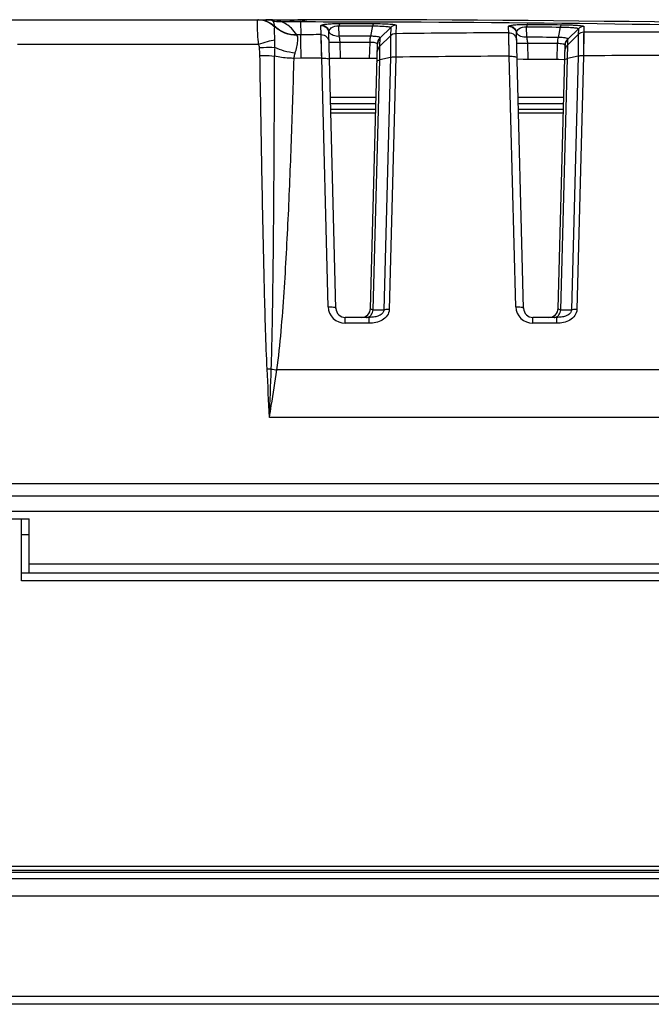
# Model space of a CAD drawing. Header units: millimetres. Extents: x 0 to 1682, y 0 to 1188.
# Tile 22 of 59: x 612 to 653, y 923 to 986. Entities that reach past the tile are written whole.
import ezdxf

# ---------------------------------------------------------------- set-up
doc = ezdxf.new("R2010")
doc.units = ezdxf.units.MM
doc.header["$LTSCALE"] = 92.51
for name, color, linetype in [('CONNECTOR_GUIDE-RTW-SHAPE', 7, 'CONTINUOUS'), ('FRONT_BEZEL-RT1951WD-SHAPE', 7, 'CONTINUOUS'), ('GASKET-RT1951WD_BASE-SHAPE', 7, 'CONTINUOUS'), ('REAR_CASE-RT1951WD-SHAPE', 7, 'CONTINUOUS'), ('SMPS_TOPRTWD_ASSY-SHAPE', 7, 'CONTINUOUS')]:
    doc.layers.add(name, color=color, linetype=linetype)

msp = doc.modelspace()

# ---------------------------------------------------------------- linework, layer by layer
at = {"layer": 'CONNECTOR_GUIDE-RTW-SHAPE', "color": 7, "linetype": 'Continuous'}
for p, q in [((631.951492, 981.070945), (634.895172, 981.070945)), ((631.961966, 980.670945), (634.884698, 980.670945)), ((644.051492, 981.070945), (646.995172, 981.070945)), ((644.061966, 980.670945), (646.984698, 980.670945)), ((634.874223, 980.270945), (631.972441, 980.270945)), ((646.974223, 980.270945), (644.072441, 980.270945))]:
    msp.add_line(p, q, dxfattribs=at)
at = {"layer": 'FRONT_BEZEL-RT1951WD-SHAPE', "color": 7, "linetype": 'Continuous'}
for p, q in [((607.023332, 953.870945), (612.023332, 953.870945)), ((612.023332, 949.888395), (612.023332, 953.870945)), ((799.814136, 950.370945), (612.023332, 950.370945)), ((795.316877, 949.888395), (612.023332, 949.888395)), ((331.323332, 929.570945), (808.723332, 929.570945)), ((803.499382, 923.070641), (336.547282, 923.070641)), ((807.978887, 922.570945), (332.067777, 922.570945))]:
    msp.add_line(p, q, dxfattribs=at)
at = {"layer": 'GASKET-RT1951WD_BASE-SHAPE', "color": 7, "linetype": 'Continuous'}
for p, q in [((807.823332, 931.070945), (332.223332, 931.070945)), ((333.029393, 931.230945), (807.017271, 931.230945)), ((333.323332, 931.470945), (806.723332, 931.470945)), ((808.223332, 930.670945), (331.823332, 930.670945))]:
    msp.add_line(p, q, dxfattribs=at)
at = {"layer": 'REAR_CASE-RT1951WD-SHAPE', "color": 7, "linetype": 'Continuous'}
for p, q in [((610.435725, 986.070945), (630.023332, 986.070945)), ((628.358484, 985.633272), (628.356385, 985.647475)), ((628.765036, 985.944294), (629.325835, 985.944294)), ((629.325835, 985.944294), (630.025105, 985.944148)), ((630.025105, 985.944148), (630.037025, 985.091626)), ((631.352008, 985.109853), (631.336563, 985.69958)), ((632.522352, 985.00257), (632.50479, 985.673337)), ((634.670802, 985.66902), (634.543306, 984.998485)), ((635.842667, 985.571334), (635.163413, 984.904223)), ((635.842667, 985.571334), (635.828331, 985.024939)), ((636.188214, 985.714711), (636.173869, 985.168317)), ((643.454299, 985.141104), (643.441205, 985.650461)), ((644.621208, 984.944028), (644.603622, 985.615768)), ((646.774692, 985.596814), (646.642578, 984.926308)), ((648.293834, 985.632522), (648.283974, 985.257136)), ((630.037025, 985.091626), (629.776355, 985.087915)), ((629.794587, 985.071471), (629.776355, 985.087915)), ((631.353377, 985.061933), (631.352008, 985.109853)), ((631.388292, 983.598875), (631.352008, 985.109853)), ((631.361457, 984.736851), (631.353377, 985.061933)), ((632.308032, 967.455239), (631.843004, 985.213931)), ((635.828331, 985.024939), (635.149312, 984.358051)), ((635.149312, 984.358051), (635.163582, 984.902881)), ((635.163582, 984.902881), (635.163413, 984.904223)), ((635.828331, 985.024939), (635.816922, 983.623074)), ((635.82835, 985.006584), (635.82762, 984.872815)), ((635.828331, 985.024939), (635.82835, 985.006584)), ((643.485106, 983.720536), (643.452174, 985.231647)), ((643.460547, 984.858623), (643.454299, 985.141104)), ((644.408032, 967.455239), (643.944291, 985.164778)), ((647.936278, 985.11512), (647.253081, 984.448476)), ((647.94613, 985.490293), (647.262699, 984.823569)), ((647.936278, 985.11512), (647.919296, 983.71341)), ((647.936278, 985.11512), (647.933251, 984.845516)), ((647.94613, 985.490293), (647.936281, 985.115121)), ((648.283972, 985.257136), (648.271729, 983.745787)), ((648.283047, 985.110981), (648.281234, 984.876896)), ((648.283972, 985.257136), (648.283047, 985.110981)), ((611.765801, 984.486769), (627.319776, 984.486769)), ((631.371862, 984.300836), (631.361457, 984.736851)), ((631.378065, 984.037262), (631.371862, 984.300836)), ((632.603499, 983.569093), (632.576413, 984.603472)), ((634.478327, 983.565424), (634.505404, 984.599463)), ((634.538632, 967.455239), (634.984757, 984.492043)), ((635.13258, 983.47538), (635.149312, 984.358051)), ((635.825012, 984.535396), (635.821634, 984.142515)), ((635.82762, 984.872815), (635.825012, 984.535396)), ((644.705021, 983.510985), (644.67797, 984.544025)), ((646.576476, 983.494725), (646.603508, 984.527042)), ((646.638632, 967.455239), (647.082608, 984.409976)), ((647.234948, 983.565715), (647.253081, 984.448476)), ((647.253081, 984.448476), (647.26287, 984.822221)), ((647.26287, 984.822221), (647.262699, 984.823569)), ((647.927464, 984.369869), (647.92497, 984.168639)), ((647.929968, 984.57378), (647.927464, 984.369869)), ((648.281234, 984.876896), (648.279581, 984.672854)), ((631.384771, 983.750117), (631.378065, 984.037262)), ((635.81693, 983.623076), (635.13258, 983.47538)), ((635.81693, 983.623076), (635.391018, 967.357559)), ((636.169456, 983.656868), (635.743337, 967.384031)), ((635.819197, 983.870184), (635.817666, 983.702607)), ((635.821634, 984.142515), (635.819197, 983.870184)), ((643.908203, 967.563112), (643.485106, 983.720536)), ((647.919301, 983.713411), (647.234948, 983.565715)), ((647.919301, 983.713411), (647.491018, 967.357559)), ((648.271785, 983.745788), (647.843337, 967.384031)), ((630.064925, 983.580535), (629.60715, 983.57402)), ((631.808203, 967.563112), (631.388292, 983.598875)), ((634.710529, 967.357559), (635.13258, 983.47538)), ((646.810529, 967.357559), (647.234948, 983.565715)), ((634.710529, 967.357559), (635.391018, 967.357559)), ((646.810529, 967.357559), (647.491018, 967.357559)), ((634.453898, 966.870945), (632.907826, 966.870945)), ((632.907826, 966.491906), (632.907826, 966.870945)), ((634.453898, 966.491906), (632.907826, 966.491906)), ((634.453898, 966.491906), (634.453898, 966.870945)), ((646.553898, 966.870945), (645.007826, 966.870945)), ((645.007826, 966.491906), (645.007826, 966.870945)), ((646.553898, 966.491906), (645.007826, 966.491906)), ((646.553898, 966.491906), (646.553898, 966.870945)), ((674.553192, 963.481719), (628.493474, 963.481719)), ((675.023332, 960.420801), (628.023332, 960.420801)), ((608.634828, 956.163034), (687.692137, 956.163034)), ((387.956979, 955.370945), (752.089684, 955.370945)), ((396.898216, 954.371554), (743.148447, 954.371554)), ((587.523332, 953.870945), (612.523332, 953.870945)), ((612.523332, 950.370945), (612.523332, 953.870945)), ((612.023332, 952.870945), (612.523332, 952.870945)), ((612.523332, 950.970945), (800.276027, 950.970945))]:
    msp.add_line(p, q, dxfattribs=at)
for points in [[(643.467386, 984.544246), (643.46492, 984.657925), (643.460547, 984.858623)], [(643.475699, 984.158974), (643.472797, 984.293765), (643.467386, 984.544246)], [(647.933251, 984.845516), (647.931156, 984.671561), (647.929968, 984.57378)], [(648.279581, 984.672854), (648.275924, 984.23551), (648.275035, 984.130721), (648.274175, 984.028911)]]:
    msp.add_lwpolyline(points, dxfattribs=at)
for centre, radius, start, end in [((627.276462, 984.660075), 1.41087, 88.97548349, 89.9997269), ((627.276415, 984.657154), 1.413792, 88.54704737, 88.97569448), ((627.786872, 984.569557), 1.501389, 74.23866093, 89.9620651), ((628.715251, 987.891751), 1.948093, 254.50151073, 271.46443768), ((630.023332, -813.929055), 1800, 88.338672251, 90), ((630.826346, 983.674436), 2.406985, 108.54914888, 109.44377698), ((655.192152, -782.262278), 1767.532914, 90.380562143, 90.616502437), ((655.192052, -782.248594), 1767.51923, 89.988250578, 90.223932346), ((621.432699, 983.672461), 5.974466, 0.92530777, 5.70559349), ((651.945133, 983.566513), 23.596028, 178.25792955, 179.64049998), ((655.192062, -781.766886), 1765.526236, 90.379923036, 90.617343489), ((655.19203, -781.747762), 1765.507113, 89.987276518, 90.224582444), ((630.023332, -813.929055), 1797.5, 89.842627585, 89.940584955), ((630.023332, -813.929055), 1797.5, 89.456990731, 89.554885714), ((632.907827, 967.591908), 1.100001, 181.50007287, 269.99992713), ((632.907826, 967.470945), 0.6, 181.5, 270), ((633.938838, 967.470945), 0.6, 270, 358.5), ((645.007827, 967.591908), 1.100001, 181.50007287, 269.99992713), ((645.007826, 967.470945), 0.6, 181.5, 270), ((646.038838, 967.470945), 0.6, 270, 358.5), ((628.208797, 956.439634), 7.093517, 90.57844516, 92.73183138), ((629.641741, 971.68847), 8.286692, 259.54072833, 262.03502798)]:
    msp.add_arc(centre, radius, start, end, dxfattribs=at)
for points, knots in [([(627.319776, 984.486769), (627.299699, 984.695861), (627.275633, 984.996655), (627.254843, 985.375734), (627.246313, 985.610519), (627.243407, 985.796537), (627.246914, 985.943427), (627.253576, 986.01629), (627.265288, 986.070945), (627.276469, 986.070945)], [0, 0, 0, 0, 0.395810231, 0.56805739, 0.716316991, 0.836287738, 0.924569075, 0.978932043, 1, 1, 1, 1]), ([(627.301743, 986.070945), (627.496049, 986.070945), (627.888635, 985.993534), (628.220939, 985.770677), (628.358484, 985.633272)], [0, 0, 0, 0, 0.499856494, 1, 1, 1, 1]), ([(627.312263, 986.070491), (627.508964, 986.065502), (627.906276, 985.971105), (628.230351, 985.723456), (628.361004, 985.574104)], [0, 0, 0, 0, 0.497887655, 1, 1, 1, 1]), ([(627.312332, 986.070945), (627.503636, 986.070945), (627.889928, 985.996243), (628.219103, 985.780742), (628.356385, 985.647475)], [0, 0, 0, 0, 0.499968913, 1, 1, 1, 1]), ([(628.194695, 986.014496), (628.181793, 986.023736), (628.129987, 986.055505), (628.068158, 986.070945), (628.023332, 986.070945)], [0, 0, 0, 0, 0.261465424, 1, 1, 1, 1]), ([(628.356385, 985.647475), (628.356711, 985.709789), (628.337636, 985.848052), (628.255444, 985.970477), (628.194694, 986.014496)], [0, 0, 0, 0, 0.453736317, 1, 1, 1, 1]), ([(628.372609, 984.771322), (628.363183, 984.943005), (628.352116, 985.173594), (628.351818, 985.441263), (628.355742, 985.537318), (628.361004, 985.574104)], [0, 0, 0, 0, 0.642027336, 0.861244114, 1, 1, 1, 1]), ([(629.776355, 985.087915), (629.516881, 985.083569), (628.991351, 985.177689), (628.542752, 985.467331), (628.356385, 985.647475)], [0, 0, 0, 0, 0.500299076, 1, 1, 1, 1]), ([(629.794587, 985.071471), (629.53172, 985.064802), (628.999211, 985.156361), (628.545284, 985.450202), (628.358484, 985.633272)], [0, 0, 0, 0, 0.501334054, 1, 1, 1, 1]), ([(628.361004, 985.574104), (628.361879, 985.580199), (628.363974, 985.599768), (628.363763, 985.620651), (628.358484, 985.633272)], [0, 0, 0, 0, 0.310394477, 1, 1, 1, 1]), ([(629.776355, 985.087915), (629.683629, 985.245974), (629.403284, 985.602447), (629.012226, 985.849781), (628.765036, 985.944294)], [0, 0, 0, 0, 0.409138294, 1, 1, 1, 1]), ([(630.023333, 986.070945), (629.965102, 986.070945), (629.728148, 986.060255), (629.493838, 986.005383), (629.325836, 985.944294)], [0, 0, 0, 0, 0.245704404, 1, 1, 1, 1]), ([(630.025106, 985.944148), (632.617841, 985.944053), (647.314764, 985.906051), (662.011593, 985.654974), (674.110744, 985.30359)], [0, 0, 0, 0, 0.176412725, 1, 1, 1, 1]), ([(630.742619, 986.070801), (630.685799, 986.070824), (630.454749, 986.061225), (630.225856, 986.011816), (630.060641, 985.956382)], [0, 0, 0, 0, 0.245879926, 1, 1, 1, 1]), ([(631.336563, 985.69958), (631.336511, 985.701538), (631.340995, 985.713006), (631.353074, 985.717967), (631.361752, 985.722264)], [0, 0, 0, 0, 0.168184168, 1, 1, 1, 1]), ([(631.336563, 985.69958), (631.463072, 985.701266), (631.727702, 985.600477), (631.839697, 985.340193), (631.843004, 985.213932)], [0, 0, 0, 0, 0.500428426, 1, 1, 1, 1]), ([(631.361752, 985.722264), (631.399517, 985.740963), (631.520811, 985.765335), (631.763691, 985.797652), (632.12683, 985.820499), (632.410009, 985.826745), (632.568909, 985.826523)], [0, 0, 0, 0, 0.104027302, 0.300476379, 0.607747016, 1, 1, 1, 1]), ([(631.361752, 985.722264), (631.475057, 985.722614), (631.709589, 985.639031), (631.833424, 985.42362), (631.854507, 985.31158)], [0, 0, 0, 0, 0.498460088, 1, 1, 1, 1]), ([(631.854507, 985.31158), (631.877335, 985.400135), (632.043854, 985.628846), (632.334048, 985.689626), (632.50479, 985.673337)], [0, 0, 0, 0, 0.347764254, 1, 1, 1, 1]), ([(632.568909, 985.826523), (632.550772, 985.819956), (632.523964, 985.760729), (632.51165, 985.709663), (632.50479, 985.673337)], [0, 0, 0, 0, 0.342880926, 1, 1, 1, 1]), ([(634.735392, 985.822171), (634.717207, 985.815638), (634.690164, 985.756465), (634.67774, 985.705353), (634.670802, 985.66902)], [0, 0, 0, 0, 0.343137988, 1, 1, 1, 1]), ([(634.670802, 985.66902), (634.826386, 985.668918), (635.107634, 985.665261), (635.437578, 985.648984), (635.643056, 985.629698), (635.749098, 985.612449), (635.807451, 985.599783), (635.843049, 985.580818), (635.842665, 985.571332)], [0, 0, 0, 0, 0.39378332, 0.712880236, 0.832457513, 0.920786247, 0.975971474, 1, 1, 1, 1]), ([(634.735383, 985.82217), (634.926921, 985.821604), (635.202141, 985.817804), (635.548754, 985.804483), (635.763292, 985.791819), (635.934917, 985.777059), (636.067898, 985.759581), (636.140195, 985.743673), (636.187056, 985.726391), (636.188214, 985.714711)], [0, 0, 0, 0, 0.392218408, 0.563263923, 0.710882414, 0.830823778, 0.919878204, 0.975965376, 1, 1, 1, 1]), ([(643.441205, 985.650461), (643.441157, 985.652319), (643.445015, 985.662978), (643.456052, 985.667905), (643.463968, 985.671972)], [0, 0, 0, 0, 0.172708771, 1, 1, 1, 1]), ([(643.441205, 985.650461), (643.567206, 985.651296), (643.829984, 985.549663), (643.941001, 985.290515), (643.944291, 985.164769)], [0, 0, 0, 0, 0.500427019, 1, 1, 1, 1]), ([(643.463968, 985.671972), (643.500623, 985.690803), (643.620847, 985.714211), (643.862175, 985.745259), (644.225623, 985.765659), (644.509397, 985.770054), (644.668872, 985.768758)], [0, 0, 0, 0, 0.101956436, 0.297418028, 0.605435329, 1, 1, 1, 1]), ([(643.463968, 985.671972), (643.577455, 985.67162), (643.8118, 985.586538), (643.934346, 985.369942), (643.954579, 985.257644)], [0, 0, 0, 0, 0.498643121, 1, 1, 1, 1]), ([(643.954579, 985.257644), (643.976181, 985.346021), (644.141399, 985.576215), (644.432995, 985.633689), (644.603622, 985.615768)], [0, 0, 0, 0, 0.346526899, 1, 1, 1, 1]), ([(644.668872, 985.768758), (644.65066, 985.762307), (644.623407, 985.703166), (644.610735, 985.652104), (644.603622, 985.615768)], [0, 0, 0, 0, 0.342885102, 1, 1, 1, 1]), ([(646.840319, 985.749766), (646.822072, 985.743344), (646.794638, 985.684245), (646.781872, 985.633155), (646.774692, 985.596814)], [0, 0, 0, 0, 0.343052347, 1, 1, 1, 1]), ([(646.774692, 985.596814), (646.930263, 985.595549), (647.211468, 985.589759), (647.541277, 985.571019), (647.746648, 985.550157), (647.852622, 985.532152), (647.91099, 985.518953), (647.946516, 985.499811), (647.946127, 985.49029)], [0, 0, 0, 0, 0.393662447, 0.712672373, 0.832251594, 0.920623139, 0.975888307, 1, 1, 1, 1]), ([(646.840311, 985.749765), (647.031959, 985.74792), (647.307324, 985.742267), (647.654081, 985.726614), (647.868708, 985.712511), (648.04043, 985.696576), (648.173452, 985.678238), (648.245851, 985.661758), (648.29267, 985.644247), (648.293834, 985.632522)], [0, 0, 0, 0, 0.392081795, 0.56308502, 0.710686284, 0.830640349, 0.919738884, 0.97589565, 1, 1, 1, 1]), ([(629.675074, 983.907003), (629.720699, 984.045335), (629.78961, 984.300693), (629.84462, 984.649955), (629.856112, 984.894354), (629.829998, 985.039009), (629.794587, 985.071471)], [0, 0, 0, 0, 0.366449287, 0.666205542, 0.879145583, 1, 1, 1, 1]), ([(630.064925, 983.580535), (630.059643, 983.929924), (630.053917, 984.38681), (630.041568, 984.89035), (630.040071, 985.044794), (630.037025, 985.091626)], [0, 0, 0, 0, 0.693603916, 0.906844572, 1, 1, 1, 1]), ([(631.352008, 985.109853), (631.478517, 985.111538), (631.743147, 985.010748), (631.85514, 984.750463), (631.858447, 984.624203)], [0, 0, 0, 0, 0.500428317, 1, 1, 1, 1]), ([(632.522352, 985.00257), (632.391939, 984.987843), (632.143168, 985.011589), (631.928447, 985.165294), (631.876093, 985.262472)], [0, 0, 0, 0, 0.543160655, 1, 1, 1, 1]), ([(632.576414, 984.603472), (632.574224, 984.640669), (632.563745, 984.774549), (632.545037, 984.908188), (632.522347, 985.00257)], [0, 0, 0, 0, 0.277380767, 1, 1, 1, 1]), ([(634.50541, 984.599494), (634.506038, 984.63604), (634.510875, 984.769584), (634.523952, 984.903301), (634.543306, 984.998487)], [0, 0, 0, 0, 0.273411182, 1, 1, 1, 1]), ([(635.162969, 984.903786), (635.163089, 984.923714), (635.089779, 984.961233), (634.972384, 984.980184), (634.773555, 984.999428), (634.625785, 984.999951), (634.543306, 984.998485)], [0, 0, 0, 0, 0.093373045, 0.300220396, 0.613493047, 1, 1, 1, 1]), ([(636.173868, 985.168316), (636.176414, 985.013892), (636.170541, 984.510028), (636.171144, 984.006236), (636.16937, 983.656867)], [0, 0, 0, 0, 0.306549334, 1, 1, 1, 1]), ([(643.452174, 985.231647), (643.578174, 985.232481), (643.840947, 985.130851), (643.951965, 984.871708), (643.955258, 984.745964)], [0, 0, 0, 0, 0.50042691, 1, 1, 1, 1]), ([(644.621208, 984.944028), (644.490314, 984.929668), (644.240996, 984.954242), (644.02665, 985.110241), (643.975519, 985.208171)], [0, 0, 0, 0, 0.543785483, 1, 1, 1, 1]), ([(644.677971, 984.544025), (644.675536, 984.581321), (644.664155, 984.715552), (644.644521, 984.849482), (644.621204, 984.944028)], [0, 0, 0, 0, 0.277359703, 1, 1, 1, 1]), ([(646.60351, 984.527056), (646.604254, 984.563633), (646.60952, 984.697285), (646.622995, 984.831079), (646.642578, 984.926309)], [0, 0, 0, 0, 0.273415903, 1, 1, 1, 1]), ([(647.262251, 984.823131), (647.262353, 984.843201), (647.189226, 984.881248), (647.071756, 984.902205), (646.872986, 984.923986), (646.725117, 984.926756), (646.642578, 984.926308)], [0, 0, 0, 0, 0.093867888, 0.300964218, 0.613966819, 1, 1, 1, 1]), ([(627.319776, 984.486769), (627.509505, 984.557116), (627.855706, 984.670236), (628.212009, 984.752344), (628.372609, 984.771322)], [0, 0, 0, 0, 0.555803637, 1, 1, 1, 1]), ([(627.377566, 984.266424), (627.466302, 984.274949), (627.792982, 984.299959), (628.122292, 984.304329), (628.360007, 984.283761)], [0, 0, 0, 0, 0.271989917, 1, 1, 1, 1]), ([(628.360015, 984.283835), (628.364318, 984.325581), (628.377923, 984.48766), (628.379369, 984.650834), (628.372609, 984.771322)], [0, 0, 0, 0, 0.258031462, 1, 1, 1, 1]), ([(629.675074, 983.907003), (629.437845, 983.937931), (628.988038, 984.029435), (628.555587, 984.187055), (628.360015, 984.283835)], [0, 0, 0, 0, 0.522984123, 1, 1, 1, 1]), ([(632.576413, 984.603472), (632.488832, 984.600622), (632.359948, 984.597339), (632.193935, 984.594885), (632.085061, 984.59427), (631.99342, 984.594582), (631.926716, 984.596416), (631.882501, 984.597941), (631.866087, 984.600918), (631.859026, 984.602064), (631.858989, 984.603472)], [0, 0, 0, 0, 0.365979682, 0.538602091, 0.693019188, 0.821710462, 0.918461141, 0.978637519, 0.99411597, 1, 1, 1, 1]), ([(634.984489, 984.494591), (634.982382, 984.514298), (634.933903, 984.55622), (634.773009, 984.597711), (634.619551, 984.603593), (634.505402, 984.599355)], [0, 0, 0, 0, 0.117016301, 0.32556484, 1, 1, 1, 1]), ([(634.984757, 984.492043), (634.984769, 984.492524), (634.984755, 984.493382), (634.984607, 984.494235), (634.984489, 984.494591)], [0, 0, 0, 0, 0.561551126, 1, 1, 1, 1]), ([(644.67797, 984.544025), (644.590389, 984.541175), (644.461505, 984.537892), (644.295492, 984.535437), (644.186618, 984.534822), (644.094977, 984.535135), (644.028272, 984.536969), (643.984058, 984.538493), (643.967643, 984.54147), (643.960583, 984.542617), (643.960546, 984.544025)], [0, 0, 0, 0, 0.365979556, 0.538601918, 0.693018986, 0.821710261, 0.918460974, 0.978637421, 0.99411592, 1, 1, 1, 1]), ([(647.082338, 984.412534), (647.080201, 984.432411), (647.031867, 984.474792), (646.871546, 984.519789), (646.717844, 984.529145), (646.603507, 984.526997)], [0, 0, 0, 0, 0.117694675, 0.326739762, 1, 1, 1, 1]), ([(647.082608, 984.409976), (647.08262, 984.410459), (647.082606, 984.41132), (647.082457, 984.412176), (647.082338, 984.412534)], [0, 0, 0, 0, 0.561283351, 1, 1, 1, 1]), ([(627.406386, 983.768942), (627.490949, 983.770286), (627.805974, 983.769533), (628.121674, 983.749252), (628.34957, 983.714549)], [0, 0, 0, 0, 0.268406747, 1, 1, 1, 1]), ([(627.870711, 963.52509), (627.828824, 964.367792), (627.770681, 966.054395), (627.677336, 969.428019), (627.586709, 973.645769), (627.491919, 978.707269), (627.434421, 982.081712), (627.406386, 983.768942)], [0, 0, 0, 0, 0.125001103, 0.25000179, 0.500001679, 0.75000099, 1, 1, 1, 1]), ([(628.137404, 963.539467), (628.166769, 964.379658), (628.204915, 966.060708), (628.259842, 969.423033), (628.302381, 973.626342), (628.334183, 978.670413), (628.345679, 982.03318), (628.34957, 983.714565)], [0, 0, 0, 0, 0.125001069, 0.250000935, 0.500000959, 0.750000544, 1, 1, 1, 1]), ([(629.60715, 983.57402), (629.49427, 983.576967), (629.072733, 983.596913), (628.651432, 983.647572), (628.34957, 983.714565)], [0, 0, 0, 0, 0.267499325, 1, 1, 1, 1]), ([(629.60715, 983.57402), (629.609185, 983.602885), (629.621158, 983.715783), (629.648571, 983.826745), (629.675074, 983.907003)], [0, 0, 0, 0, 0.255050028, 1, 1, 1, 1]), ([(636.169456, 983.656868), (636.137068, 983.657078), (636.018992, 983.654871), (635.900331, 983.6432), (635.81693, 983.623076)], [0, 0, 0, 0, 0.274053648, 1, 1, 1, 1]), ([(643.485106, 983.720536), (643.602841, 983.723439), (643.7644, 983.712981), (643.927829, 983.674359), (643.984415, 983.632521), (643.984935, 983.612664)], [0, 0, 0, 0, 0.669953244, 0.886997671, 1, 1, 1, 1]), ([(648.271785, 983.745788), (648.239403, 983.746111), (648.121378, 983.744324), (648.002742, 983.733134), (647.919301, 983.713411)], [0, 0, 0, 0, 0.274144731, 1, 1, 1, 1]), ([(628.493474, 963.481719), (628.616641, 964.311572), (628.783286, 965.98226), (628.973087, 968.491302), (629.122512, 971.003272), (629.290576, 974.353898), (629.456733, 978.54417), (629.560645, 981.897313), (629.60715, 983.57402)], [0, 0, 0, 0, 0.125030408, 0.25003577, 0.37503733, 0.500033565, 0.750018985, 1, 1, 1, 1]), ([(631.388292, 983.598875), (631.506027, 983.601778), (631.667585, 983.59132), (631.831015, 983.552699), (631.8876, 983.510861), (631.88812, 983.491003)], [0, 0, 0, 0, 0.669953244, 0.886997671, 1, 1, 1, 1]), ([(634.955611, 983.379024), (634.956228, 983.402617), (635.024912, 983.452287), (635.08786, 983.465773), (635.13258, 983.47538)], [0, 0, 0, 0, 0.340369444, 1, 1, 1, 1]), ([(647.05797, 983.469103), (647.058588, 983.492742), (647.12717, 983.542583), (647.190221, 983.556098), (647.234948, 983.565715)], [0, 0, 0, 0, 0.340746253, 1, 1, 1, 1]), ([(631.808203, 967.563112), (631.925938, 967.566014), (632.087497, 967.555556), (632.250926, 967.516935), (632.307512, 967.475097), (632.308032, 967.455239)], [0, 0, 0, 0, 0.669953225, 0.88699766, 1, 1, 1, 1]), ([(635.743337, 967.384031), (635.739654, 967.243684), (635.642465, 966.956989), (635.30383, 966.672182), (634.891446, 966.521423), (634.599539, 966.491906), (634.453898, 966.491906)], [0, 0, 0, 0, 0.244581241, 0.493751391, 0.746281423, 1, 1, 1, 1]), ([(635.391018, 967.357559), (635.394148, 967.310287), (635.37463, 967.2107), (635.280336, 967.094741), (635.157247, 967.011931), (634.977695, 966.934803), (634.740953, 966.882733), (634.549102, 966.870945), (634.453898, 966.870945)], [0, 0, 0, 0, 0.122651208, 0.249526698, 0.377093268, 0.503749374, 0.753526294, 1, 1, 1, 1]), ([(634.513617, 966.960144), (634.539769, 966.982611), (634.641779, 967.093606), (634.694766, 967.243411), (634.710529, 967.357559)], [0, 0, 0, 0, 0.230300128, 1, 1, 1, 1]), ([(634.538632, 967.455246), (634.538041, 967.432546), (634.603191, 967.379891), (634.665951, 967.367242), (634.710529, 967.357553)], [0, 0, 0, 0, 0.332337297, 1, 1, 1, 1]), ([(635.743337, 967.384031), (635.710981, 967.384829), (635.593163, 967.384789), (635.474627, 967.375602), (635.391018, 967.357559)], [0, 0, 0, 0, 0.274520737, 1, 1, 1, 1]), ([(643.908203, 967.563112), (644.025938, 967.566014), (644.187497, 967.555556), (644.350926, 967.516935), (644.407512, 967.475097), (644.408032, 967.455239)], [0, 0, 0, 0, 0.669953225, 0.88699766, 1, 1, 1, 1]), ([(647.843337, 967.384031), (647.839654, 967.243684), (647.742465, 966.956989), (647.40383, 966.672182), (646.991446, 966.521423), (646.699539, 966.491906), (646.553898, 966.491906)], [0, 0, 0, 0, 0.244581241, 0.493751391, 0.746281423, 1, 1, 1, 1]), ([(647.491018, 967.357559), (647.494148, 967.310287), (647.47463, 967.2107), (647.380336, 967.094741), (647.257247, 967.011931), (647.077695, 966.934803), (646.840953, 966.882733), (646.649102, 966.870945), (646.553898, 966.870945)], [0, 0, 0, 0, 0.122651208, 0.249526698, 0.377093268, 0.503749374, 0.753526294, 1, 1, 1, 1]), ([(646.613617, 966.960144), (646.639769, 966.982611), (646.741779, 967.093606), (646.794766, 967.243411), (646.810529, 967.357559)], [0, 0, 0, 0, 0.230300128, 1, 1, 1, 1]), ([(646.638632, 967.455246), (646.638041, 967.432546), (646.703191, 967.379891), (646.765951, 967.367242), (646.810529, 967.357553)], [0, 0, 0, 0, 0.332337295, 1, 1, 1, 1]), ([(647.843337, 967.384031), (647.810981, 967.384829), (647.693163, 967.384789), (647.574627, 967.375602), (647.491018, 967.357559)], [0, 0, 0, 0, 0.274520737, 1, 1, 1, 1]), ([(634.287747, 966.870945), (634.30757, 966.870945), (634.389578, 966.878771), (634.466484, 966.919652), (634.513617, 966.960144)], [0, 0, 0, 0, 0.241865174, 1, 1, 1, 1]), ([(646.387747, 966.870945), (646.40757, 966.870945), (646.489578, 966.878771), (646.566484, 966.919652), (646.613617, 966.960144)], [0, 0, 0, 0, 0.241865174, 1, 1, 1, 1]), ([(628.023332, 960.420801), (628.062748, 960.676604), (628.220092, 961.696813), (628.377227, 962.717056), (628.493475, 963.481719)], [0, 0, 0, 0, 0.250730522, 1, 1, 1, 1])]:
    msp.add_open_spline(points, degree=3, knots=knots, dxfattribs=at)
for points in [[(628.765037, 985.944294), (628.528534, 986.027803), (628.274146, 986.070945), (628.023332, 986.070945)], [(632.50479, 985.673337), (633.226795, 985.672333), (633.948799, 985.670899), (634.670803, 985.669025)], [(632.568909, 985.826523), (633.291068, 985.825508), (634.013226, 985.824057), (634.735383, 985.82217)], [(636.188214, 985.714712), (636.063517, 985.713393), (635.931628, 985.658725), (635.842667, 985.571334)], [(644.603622, 985.615768), (645.327316, 985.609887), (646.051006, 985.603571), (646.774693, 985.596816)], [(644.668872, 985.768758), (645.392689, 985.762864), (646.116502, 985.756534), (646.840311, 985.749765)], [(648.293834, 985.632523), (648.168612, 985.632036), (648.035755, 985.577747), (647.94613, 985.490293)], [(631.352008, 985.109853), (630.913678, 985.10394), (630.475351, 985.097864), (630.037025, 985.091626)], [(631.843004, 985.213932), (631.842145, 985.246695), (631.847773, 985.279505), (631.854506, 985.31158)], [(631.876093, 985.262472), (631.867612, 985.278214), (631.860321, 985.294671), (631.854507, 985.31158)], [(634.543311, 984.99851), (633.869659, 985.000252), (633.196005, 985.00158), (632.522352, 985.00257)], [(635.162969, 984.903786), (635.056799, 984.799517), (634.98886, 984.643336), (634.984489, 984.494591)], [(634.984757, 984.492043), (634.988666, 984.641348), (635.057023, 984.798227), (635.163582, 984.902881)], [(636.173868, 985.168316), (636.049174, 985.166994), (635.917289, 985.112328), (635.828331, 985.024939)], [(643.944291, 985.164769), (643.943477, 985.195906), (643.948437, 985.227108), (643.954579, 985.257644)], [(643.975519, 985.208171), (643.967231, 985.224045), (643.960156, 985.240627), (643.954579, 985.257644)], [(646.64258, 984.926318), (645.968793, 984.932606), (645.295002, 984.938498), (644.621208, 984.944028)], [(648.283974, 985.257136), (648.158781, 985.256722), (648.02591, 985.202524), (647.936278, 985.11512)], [(627.377566, 984.266424), (627.369978, 984.341976), (627.347213, 984.415967), (627.319776, 984.486769)], [(634.505404, 984.599463), (633.862408, 984.601133), (633.219411, 984.602482), (632.576413, 984.603472)], [(634.97049, 983.947229), (634.9744, 984.096529), (635.042755, 984.253402), (635.149312, 984.358051)], [(646.603508, 984.527042), (645.961665, 984.533044), (645.319819, 984.538708), (644.67797, 984.544025)], [(647.072821, 984.036233), (647.076747, 984.186159), (647.145728, 984.343746), (647.253081, 984.448476)], [(647.262248, 984.823128), (647.155287, 984.718784), (647.086729, 984.561896), (647.082338, 984.412534)], [(647.082608, 984.409976), (647.086534, 984.559902), (647.155515, 984.717491), (647.26287, 984.822221)], [(631.388292, 983.598875), (630.947167, 983.592927), (630.506045, 983.586814), (630.064925, 983.580535)], [(628.023332, 960.420801), (627.972736, 961.455577), (627.922142, 962.490354), (627.870711, 963.52509)], [(628.023332, 960.420801), (628.061918, 961.460335), (628.10057, 962.499867), (628.137421, 963.539464)]]:
    msp.add_open_spline(points, degree=3, dxfattribs=at)
at = {"layer": 'SMPS_TOPRTWD_ASSY-SHAPE', "color": 7, "linetype": 'Continuous'}
for p, q in [((631.977678, 980.070945), (634.868986, 980.070945)), ((644.077678, 980.070945), (646.968986, 980.070945))]:
    msp.add_line(p, q, dxfattribs=at)

doc.saveas('drawing.dxf')
